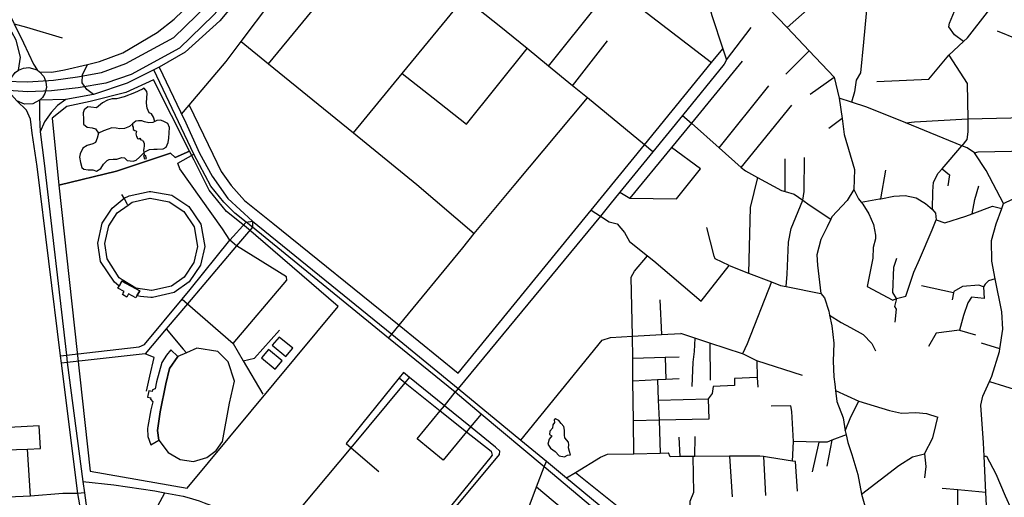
# Model space of a CAD drawing. Header units: millimetres. Extents: x 664923 to 767831, y 3118803 to 3207600.
# Tile 35 of 256: x 699129 to 700905, y 3147508 to 3148369. Entities that reach past the tile are written whole.
import ezdxf

# ---------------------------------------------------------------- set-up
doc = ezdxf.new("R2010")
doc.units = ezdxf.units.MM
for name, color, linetype in [('parks', 8, 'Continuous'), ('roads_1', 1, 'Continuous'), ('roads_2', 2, 'Continuous'), ('roads_3', 3, 'Continuous'), ('water', 7, 'Continuous')]:
    doc.layers.add(name, color=color, linetype=linetype)

msp = doc.modelspace()

# ---------------------------------------------------------------- linework, layer by layer
at = {"layer": 'parks'}
for points in [[(699409.21, 3148120.47), (699435.03, 3148132.15), (699370.37, 3148260.51), (699320.5, 3148237.6), (699256.21, 3148221.32), (699213.97, 3148212.75), (699187.65, 3148191.81), (699199.72, 3148070.68), (699303.31, 3148096.06), (699400.69, 3148128.65), (699409.21, 3148120.47)], [(699256.12, 3147555.05), (699430.66, 3147523.94), (699703.25, 3147851.75), (699537.45, 3147995.18), (699501.66, 3148023.02), (699470.72, 3148061.82), (699443.41, 3148115.65), (699435.03, 3148132.15), (699409.21, 3148120.47), (699400.69, 3148128.65), (699303.31, 3148096.06), (699199.72, 3148070.68), (699256.12, 3147555.05)], [(699303.22, 3147892.79), (699299.61, 3147895.74), (699274.5, 3147933.29), (699269.6, 3147966.03), (699277.62, 3148002.16), (699295.75, 3148029.52), (699316.96, 3148046.98), (699326.49, 3148051.35), (699362.14, 3148059.49), (699365.19, 3148059.54), (699402.95, 3148052.49), (699433.71, 3148032.23), (699455.27, 3148000.4), (699462.44, 3147959.9), (699454.83, 3147926.35), (699434.36, 3147896.09), (699407.65, 3147877.21), (699368.52, 3147868.08), (699365.39, 3147868.03), (699346.57, 3147869.89), (699340.36, 3147871.06), (699345.22, 3147880.37), (699313.08, 3147897.71), (699308.21, 3147888.81), (699303.22, 3147892.79)], [(699425.25, 3147904.92), (699402.4, 3147888.77), (699366.95, 3147880.5), (699366.36, 3147880.49), (699338.16, 3147885.24), (699313.65, 3147900.19), (699308.3, 3147903.44), (699286.49, 3147937.73), (699282.31, 3147965.59), (699289.33, 3147997.24), (699304.91, 3148020.74), (699324.29, 3148034.5), (699331.72, 3148039.78), (699363.66, 3148047.07), (699364.14, 3148047.08), (699398.15, 3148040.72), (699424.72, 3148023.22), (699443.41, 3147995.63), (699449.68, 3147960.2), (699443.15, 3147931.37), (699425.25, 3147904.92)], [(699305.98, 3147884.7), (699308.21, 3147888.81), (699313.08, 3147897.71), (699345.22, 3147880.37), (699340.36, 3147871.06), (699338.22, 3147867.56), (699325.18, 3147874.6), (699323.34, 3147871.21), (699322.12, 3147868.98), (699314.04, 3147873.34), (699315.51, 3147876.04), (699317, 3147878.75), (699305.98, 3147884.7)], [(699596.87, 3147796.76), (699584.38, 3147781.91), (699608.78, 3147761.62), (699621.26, 3147776.47), (699596.87, 3147796.76)], [(699392.14, 3147712.69), (699399.17, 3147740.04), (699414.2, 3147761.88), (699401.17, 3147773.88), (699393.55, 3147764.18), (699384.99, 3147751.15), (699375.82, 3147715.87), (699373.24, 3147703.36), (699368.39, 3147701.53), (699367.63, 3147698.38), (699361.68, 3147699.69), (699359.31, 3147688.31), (699365.21, 3147687.08), (699364.74, 3147684.9), (699368.75, 3147680.04), (699365.16, 3147665.77), (699359.89, 3147635.56), (699359.22, 3147631.74), (699360.2, 3147617.29), (699365.38, 3147602.67), (699379.88, 3147610.76), (699377.45, 3147628.51), (699382.39, 3147661.77), (699392.14, 3147712.69)], [(699442.47, 3147572.55), (699466.42, 3147579.34), (699483.08, 3147592.02), (699494.64, 3147608.51), (699507.52, 3147677.62), (699516.12, 3147717.34), (699504.65, 3147751.91), (699486.18, 3147770.58), (699448.42, 3147776.73), (699429.47, 3147768.5), (699414.2, 3147761.88), (699399.17, 3147740.04), (699392.14, 3147712.69), (699382.39, 3147661.77), (699377.45, 3147628.51), (699379.88, 3147610.76), (699396.86, 3147588.62), (699418.34, 3147576.04), (699442.47, 3147572.55)], [(699577.65, 3147774.03), (699565.17, 3147759.18), (699589.57, 3147738.89), (699602.04, 3147753.74), (699577.65, 3147774.03)]]:
    msp.add_lwpolyline(points, close=True, dxfattribs=at)
at = {"layer": 'roads_1'}
for points in [[(698978.37, 3148287.51), (699065.19, 3148264.75), (699101.77, 3148258.12), (699143.43, 3148257.28), (699189.91, 3148259.8), (699233.11, 3148266.15), (699276.4, 3148274.15), (699320.08, 3148289.92), (699406.85, 3148336.88), (699468.29, 3148396.79), (699601.35, 3148550.52)], [(699563.03, 3148469.07), (699478.5, 3148377.53), (699417.3, 3148317.71), (699329.74, 3148270.14), (699284.4, 3148254.83), (699234.54, 3148246.45), (699186.35, 3148241.09), (699143.06, 3148238.97), (699100.49, 3148242.14), (699062.41, 3148248.14), (698973.75, 3148270.26)]]:
    msp.add_lwpolyline(points, dxfattribs=at)
at = {"layer": 'roads_2'}
for points in [[(699164.85, 3148275.3), (699187.09, 3148274.55), (699209.57, 3148278.7), (699251.09, 3148288.41), (699272.92, 3148293.55), (699314.82, 3148309.62), (699376.7, 3148346.02), (699407.6, 3148370.26), (699454.7, 3148416.49), (699796.94, 3148834.1), (699902.63, 3148963.13), (699910.58, 3148972.97), (699916.35, 3148979.86), (699921.84, 3148986.56), (699941.75, 3149010.83), (700091.29, 3149193.14), (700476.3, 3149665.77), (700652.47, 3149861.1), (700773.69, 3150028), (700852.83, 3150126.56), (700990.15, 3150295.17), (701168.7, 3150503.41), (701207.98, 3150550.91), (701349.04, 3150795.5)], [(699126.93, 3148278.35), (699130.35, 3148301.33), (699122.65, 3148332.25), (699106.94, 3148361.05), (699045.27, 3148485.06), (698991.86, 3148613.12), (698913.13, 3148789.81), (698909.34, 3148798.31), (698860.52, 3148907.92), (698810.08, 3149028.68), (698802.5, 3149045.27), (698735.82, 3149191.35), (698700.26, 3149272.71), (698649.89, 3149387.95), (698619.86, 3149456.67), (698617.85, 3149461.25), (698615.68, 3149464.91), (698600.57, 3149490.42), (698533.58, 3149589.35), (698527.59, 3149598.23), (698424.32, 3149750.12), (698422.89, 3149759.68)], [(698540.68, 3149593.47), (698584.61, 3149529.62), (698628.95, 3149465.17), (698710.15, 3149277.26), (698745.74, 3149194.92), (698798.81, 3149076.98), (698818.99, 3149032.13), (698868.57, 3148914.8), (698873.57, 3148906.43), (698879.19, 3148893.72), (698919.55, 3148802.55), (698923.34, 3148793.99), (699001.04, 3148618.46), (699056.8, 3148489.1), (699118.49, 3148362.87), (699119.16, 3148361.5), (699135.75, 3148327.46), (699153.69, 3148289.2), (699160.09, 3148278.53)], [(701120.12, 3149039.09), (700979.41, 3148865.39), (700824.65, 3148669.77), (700739.02, 3148555.75), (700631.98, 3148460.74), (700512.79, 3148354.97)], [(699983.65, 3148911.15), (700042.44, 3148851.71), (700038.26, 3148852.73), (700080.1, 3148811.16), (700105.43, 3148783.51), (700280.28, 3148607.92), (700265.68, 3148608.69), (700282.45, 3148591.69), (700315.34, 3148558.32), (700410.54, 3148461.77), (700512.79, 3148354.97)], [(700410.54, 3148461.77), (700392.01, 3148433.82), (700371.88, 3148396.54), (700376.9, 3148376.85), (700396.85, 3148316.55), (700403.34, 3148296.92), (700399.09, 3148288.7), (700324.07, 3148196.5), (700270.75, 3148130.98), (700211.32, 3148057.93), (700193.18, 3148035.64), (700176.04, 3148014.86), (700045.08, 3147855.99), (699919.79, 3147704.26), (699913.98, 3147697.24)], [(699544.42, 3148433.18), (699489.49, 3148366.95), (699427.49, 3148310.65), (699380.08, 3148283.61), (699370.96, 3148278.74), (699322.38, 3148254.71), (699261.92, 3148234.44), (699211.98, 3148225.48), (699164.75, 3148223.76)], [(699164.75, 3148223.76), (699152.27, 3148217.43), (699137.56, 3148216.86), (699123.54, 3148223), (699114.23, 3148233.78), (699111.18, 3148241.69), (699110.25, 3148250.63), (699112.99, 3148262.8), (699120.94, 3148273.96), (699126.93, 3148278.35), (699135.81, 3148281.89), (699145.26, 3148282.78), (699160.09, 3148278.53)], [(699261.92, 3148234.44), (699249.88, 3148243.44), (699241.69, 3148255.41), (699241.84, 3148269.72), (699251.09, 3148288.41)], [(699380.08, 3148283.61), (699419.03, 3148202.82), (699420.95, 3148198.78), (699425.29, 3148189.6), (699453.1, 3148128.71), (699475.96, 3148087.19), (699504.16, 3148046.95), (699548.48, 3148006.04), (699799.78, 3147801.79), (699919.79, 3147704.26), (700032.78, 3147610.99), (700078.71, 3147573.07), (700115.16, 3147542.98), (700219.27, 3147457.04), (700335.56, 3147364.28), (700404.02, 3147305.65), (700438.14, 3147276.41), (700681.67, 3147080.06)], [(699160.09, 3148278.53), (699164.85, 3148275.3)], [(699164.85, 3148275.3), (699172.26, 3148266.79), (699176.2, 3148257.21), (699176.98, 3148246.89), (699174.3, 3148236.26), (699169.78, 3148228.81), (699164.75, 3148223.76)], [(700675.92, 3147068.73), (700664.15, 3147077.73), (700461.7, 3147240.2), (700427, 3147268.05), (700328.71, 3147355.94), (700282.34, 3147392.26), (700211.3, 3147447.92), (700074.71, 3147562.45), (699960.88, 3147657.9), (699913.98, 3147697.24), (699794.15, 3147794.96), (699548.78, 3147995.08), (699537.26, 3148004.22), (699517.12, 3148020.19), (699497, 3148039.94), (699473.42, 3148068.63), (699443.01, 3148126.43), (699370.96, 3148278.74)], [(699252.29, 3147409.26), (699233.63, 3147514.76), (699204.38, 3147749.63), (699202.71, 3147762.99), (699160.23, 3148104.14), (699151.42, 3148164.69), (699148.35, 3148189.57), (699141.37, 3148205.82), (699123.54, 3148223)], [(699164.75, 3148223.76), (699164.3, 3148193.15), (699166.02, 3148166.81), (699173.08, 3148110.38), (699212.95, 3147764.15), (699214.47, 3147750.98), (699242.83, 3147536), (699245.52, 3147515.64), (699249.54, 3147488.51)], [(699211.98, 3148225.48), (699197.26, 3148214.29), (699185.74, 3148201.49), (699173.87, 3148185.13), (699166.02, 3148166.81)]]:
    msp.add_lwpolyline(points, dxfattribs=at)
at = {"layer": 'roads_3'}
for points in [[(699577.57, 3148289.82), (699833.93, 3148601), (699898.99, 3148681.14), (700038.26, 3148852.73)], [(700831.17, 3148329.84), (700814.73, 3148341.62), (700804.8, 3148356.46), (700805.47, 3148362.81), (700835.94, 3148435.67), (700834.14, 3148495.66), (700831.2, 3148611.8)], [(699420.95, 3148198.78), (699434.75, 3148215.14), (699501.13, 3148293.9), (699528.4, 3148329.93), (699582.01, 3148400.79), (699644.1, 3148482.45), (699712.71, 3148569.17)], [(699730.57, 3148165.09), (699818.67, 3148272.36), (699930.64, 3148408.75), (700052.38, 3148558.74), (700055.38, 3148562.45)], [(700631.98, 3148460.74), (700660.18, 3148432.74), (700650.54, 3148328.69), (700645.3, 3148273.2), (700637.6, 3148259.97), (700634.47, 3148238.96), (700628.91, 3148220.35)], [(700674.41, 3148257.66), (700768.32, 3148262.15), (700804.78, 3148305.17), (700831.17, 3148329.84), (700838.03, 3148336.24), (700874.36, 3148382.85), (700900.47, 3148428.31), (700925.19, 3148429.69)], [(700270.75, 3148130.98), (700255.71, 3148143.37), (700152.65, 3148228.25), (700125.81, 3148250.11), (700082.56, 3148285.34), (700043.77, 3148316.94), (699993.32, 3148357.99), (699930.64, 3148408.75)], [(700082.56, 3148285.34), (700174.24, 3148400.13), (700234.76, 3148400.58), (700376.61, 3148291.72)], [(699119.16, 3148361.5), (699141.16, 3148355.76), (699205.65, 3148336.56)], [(700403.34, 3148296.92), (700447.87, 3148354.78)], [(700512.79, 3148354.97), (700552.7, 3148312.89), (700597.78, 3148265.37), (700606.91, 3148227.44), (700612.01, 3148190.68), (700615.95, 3148162.3), (700634.54, 3148098.67), (700633.23, 3148062.73), (700621.26, 3148043.22), (700593.6, 3148013.36), (700591.79, 3148009.48), (700585.42, 3147995.81), (700573.51, 3147972.76), (700566.32, 3147944.88), (700567.73, 3147926.41), (700573.58, 3147875.54), (700580.22, 3147867.58), (700588.02, 3147843.49), (700589.58, 3147836.12), (700593.66, 3147816.93), (700597.2, 3147785.71), (700595.84, 3147753.3), (700597.42, 3147725.03), (700599.01, 3147711.73), (700600.24, 3147700.14), (700602.27, 3147680.77), (700614.27, 3147651.31), (700617.4, 3147627.7), (700619.16, 3147620.27), (700622.41, 3147606.57), (700629.88, 3147585.2), (700640.62, 3147548.92), (700647.25, 3147513.4), (700658, 3147475.48)], [(701006.57, 3148302.16), (700927.93, 3148333.95), (700892.35, 3148348.33)], [(699528.4, 3148329.93), (699577.57, 3148289.82), (699667.21, 3148216.72), (699730.57, 3148165.09), (699844.99, 3148071.86), (699948.21, 3147983.32)], [(699818.67, 3148272.36), (699874.67, 3148228.05), (699934.73, 3148180.54), (700043.77, 3148316.94)], [(699919.43, 3147731.67), (700095.23, 3147947.12), (700159.48, 3148025.7), (700255.71, 3148143.37), (700376.61, 3148291.72), (700396.85, 3148316.55)], [(700125.81, 3148250.11), (700189.21, 3148330.73)], [(700510.28, 3148270.9), (700552.7, 3148312.89)], [(700804.78, 3148305.17), (700837.36, 3148253.98), (700838.59, 3148190.13), (700839.04, 3148166.67), (700836.76, 3148153.35), (700827.79, 3148141.89)], [(700431.98, 3148294.39), (700340.16, 3148182.31), (700304.61, 3148138.93), (700229.46, 3148047.2)], [(700554.21, 3148234.71), (700597.78, 3148265.37)], [(699372.34, 3148185.5), (699370.02, 3148193.51), (699366.72, 3148199.09), (699362.24, 3148201.46), (699358.89, 3148209.74), (699357.77, 3148218.3), (699358.08, 3148228.61), (699358.96, 3148235.48), (699357.9, 3148239.39), (699353.36, 3148245.44), (699350.23, 3148243.95)], [(700390.11, 3148138.27), (700479.68, 3148250.03)], [(699350.23, 3148243.95), (699335.7, 3148237.46), (699317.02, 3148229.86), (699303.49, 3148226.52), (699295.48, 3148226.38), (699287.15, 3148224.16), (699278.17, 3148219.15), (699267.53, 3148209.96), (699257.39, 3148211.17), (699251.81, 3148211.78), (699245.29, 3148206.47), (699243.28, 3148200.89), (699243.84, 3148189.1), (699243.98, 3148180.45), (699250.69, 3148175.35), (699259.42, 3148174.12), (699265.73, 3148172.15), (699271.08, 3148164.26), (699268.45, 3148155.2), (699265.44, 3148147.88), (699260.94, 3148145.09), (699250.64, 3148141.97), (699242.58, 3148137.67), (699238.09, 3148127.05), (699236.46, 3148121.14), (699238.35, 3148111.37), (699240.96, 3148102.59), (699244.7, 3148099.72), (699252.62, 3148098.13), (699260.75, 3148098.27), (699267.43, 3148096.18), (699274.99, 3148100.96), (699279.8, 3148108.39), (699286.33, 3148115.36), (699290, 3148116.9), (699297.38, 3148117.51), (699303.78, 3148117.62), (699313.1, 3148120.73), (699317.79, 3148120.06), (699322.54, 3148115.49), (699333.66, 3148113.72), (699339.05, 3148115.52), (699345.12, 3148121.27), (699352.74, 3148129.11), (699354.32, 3148130.74), (699363.12, 3148135.05), (699370.99, 3148135.92), (699376.66, 3148135.77), (699387.5, 3148135.95), (699393.1, 3148139.49), (699396.42, 3148147.38), (699397.76, 3148155.25), (699398.58, 3148165.31), (699399.16, 3148174.64), (699396.08, 3148181.94), (699390.12, 3148185.03), (699383.41, 3148188.1), (699376.03, 3148187.48), (699372.34, 3148185.5), (699368.95, 3148183.68), (699361.57, 3148182.83), (699354.14, 3148184.91), (699348.93, 3148187.03), (699343.03, 3148186.68), (699338.11, 3148186.1), (699332.51, 3148181.59), (699326.94, 3148176.36), (699318.12, 3148173.02), (699309.27, 3148172.13), (699303.09, 3148173.26), (699294.94, 3148174.1), (699288.59, 3148171.54), (699279.76, 3148168.45), (699271.08, 3148164.26)], [(699794.15, 3147794.96), (699799.78, 3147801.79), (699813.3, 3147818.2), (699928.17, 3147957.68), (699948.21, 3147983.32), (700020.33, 3148070.1), (700152.65, 3148228.25)], [(700903.05, 3148037.68), (700871.67, 3148097.27), (700850.89, 3148129.3), (700837.89, 3148137.78), (700827.79, 3148141.89), (700726.78, 3148182.93), (700656.68, 3148211.41), (700628.91, 3148220.35), (700606.91, 3148227.44)], [(699434.75, 3148215.14), (699477, 3148126.65), (699492.22, 3148095.65), (699510.03, 3148070.39), (699534.47, 3148043.17), (699585.16, 3148002.43), (699813.3, 3147818.2), (699919.43, 3147731.67)], [(700430.32, 3148102.82), (700521.27, 3148214.96)], [(700324.07, 3148196.5), (700340.16, 3148182.31), (700390.11, 3148138.27), (700430.32, 3148102.82), (700437.63, 3148096.37), (700459.44, 3148084.67), (700503.01, 3148061.31), (700509.13, 3148059.4), (700525.76, 3148054.2), (700541.31, 3148043.39), (700552.77, 3148035.42), (700591.79, 3148009.48)], [(700726.78, 3148182.93), (700742.42, 3148185.22), (700838.59, 3148190.13), (700916.16, 3148192.03), (700958.25, 3148195.18)], [(699332.51, 3148181.59), (699332.22, 3148176.93), (699333.61, 3148175.61), (699333.44, 3148171.08), (699336.3, 3148169.04), (699339.4, 3148168.11), (699338.5, 3148163.32), (699339.37, 3148158.73)], [(700612.01, 3148190.68), (700588.33, 3148173.14)], [(699339.37, 3148158.73), (699340.5, 3148156.58)], [(699340.5, 3148156.58), (699341.48, 3148154.66), (699343.7, 3148154.34), (699345.77, 3148155.71), (699347.54, 3148152.68), (699350.15, 3148151.63), (699351.71, 3148149.63)], [(699351.71, 3148149.63), (699352.78, 3148147.53)], [(699352.78, 3148147.53), (699353.08, 3148145.67), (699353.39, 3148141.63), (699352.86, 3148136.96), (699351.93, 3148133.76), (699352.74, 3148129.11), (699353.93, 3148124.48), (699352.09, 3148124.08), (699353.92, 3148118.1), (699357.35, 3148119.03), (699355.53, 3148124.99)], [(700313.48, 3148046.13), (700356.93, 3148100.19), (700304.61, 3148138.93)], [(700775.24, 3148026.89), (700775.85, 3148059.41), (700777.11, 3148076.36), (700785.54, 3148092.28), (700792.4, 3148100.33), (700827.79, 3148141.89)], [(700903.05, 3148037.68), (700949.56, 3148059.69), (700957.33, 3148063.37), (700971.56, 3148070.1), (701025.94, 3148095.83), (701063.76, 3148115.4), (701101.99, 3148135.18), (701122.72, 3148145.91), (701142.64, 3148147.03), (701164.52, 3148148.26), (701177.06, 3148148.2), (701213.59, 3148148.05), (701248.01, 3148147.91), (701369.93, 3148147.41), (701487.75, 3148151.31)], [(699513.56, 3147785.09), (699610.43, 3147899.5), (699609.98, 3147905.39), (699520.12, 3147961.28), (699508.09, 3147971.46), (699494.53, 3147992.2), (699417.78, 3148100.36), (699413.92, 3148110.35), (699443.01, 3148126.43)], [(700511.11, 3147887.71), (700513.21, 3147910.35), (700515.52, 3147967.72), (700520.12, 3147992.81), (700541.31, 3148043.39), (700543.93, 3148059.4), (700544.43, 3148120.77)], [(700850.89, 3148129.3), (700857.64, 3148130.81), (700947.45, 3148132.82)], [(700509.13, 3148059.4), (700509.48, 3148118.06)], [(700682.14, 3148046.35), (700690.69, 3148097.59)], [(700792.4, 3148100.33), (700805.82, 3148089.53), (700802.87, 3148069.66)], [(700459.44, 3148084.67), (700446, 3148030.21), (700443.34, 3147912.19)], [(700846.66, 3148019.22), (700851.24, 3148045.09), (700858.95, 3148069.65)], [(699324.29, 3148034.5), (699323.3, 3148036.07), (699316.96, 3148046.98), (699313.08, 3148053.72)], [(700211.32, 3148057.93), (700229.46, 3148047.2), (700313.48, 3148046.13)], [(700633.23, 3148062.73), (700641.67, 3148045.77), (700646.61, 3148040.08), (700649.57, 3148036.67), (700660.12, 3148018.96), (700668.57, 3147999.49), (700672.37, 3147980.69), (700672.29, 3147974.15), (700668.31, 3147958.31), (700667.47, 3147939.25), (700657.13, 3147887.71), (700703.77, 3147863.1), (700709.91, 3147866.1)], [(700646.61, 3148040.08), (700679.38, 3148045.84), (700682.14, 3148046.35), (700705.6, 3148050.71), (700725.88, 3148052.21), (700745.68, 3148047.74), (700762.48, 3148037.83), (700775.24, 3148026.89), (700780.38, 3148020.25), (700781.75, 3148008.14)], [(700781.75, 3148008.14), (700797.12, 3148002.64), (700835.2, 3148015.02), (700846.66, 3148019.22), (700883.24, 3148032.58), (700899.91, 3148028.88)], [(700856.19, 3147284.26), (700868.88, 3147331.06), (700880.34, 3147412.89), (700875.57, 3147435.66), (700872.89, 3147480.78), (700871.26, 3147516.68), (700868.3, 3147581.85), (700867.2, 3147606.1), (700862.21, 3147674.04), (700865.77, 3147689.89), (700877.76, 3147716.45), (700882.1, 3147726.08), (700896.11, 3147770.94), (700896.81, 3147775.74), (700901.99, 3147810.76), (700900.36, 3147842.29), (700888.21, 3147902.07), (700881.85, 3147933.39), (700881.76, 3147970.66), (700889.99, 3148001), (700899.91, 3148028.88), (700903.05, 3148037.68)], [(700159.48, 3148025.7), (700176.04, 3148014.86), (700191.98, 3148004.41), (700206.1, 3148000.95), (700219.8, 3147985.34), (700228.76, 3147969.25), (700261.07, 3147943.27), (700272.36, 3147934.2), (700357.97, 3147861.58), (700408.56, 3147925.8), (700443.34, 3147912.19), (700484.45, 3147896.12), (700500.77, 3147889.72), (700511.11, 3147887.71), (700573.58, 3147875.54)], [(699202.71, 3147762.99), (699212.95, 3147764.15), (699344.33, 3147779.12), (699353.93, 3147783.14), (699421.72, 3147865.19), (699435.99, 3147882.46), (699508.09, 3147971.46), (699537.26, 3148004.22), (699548.48, 3148006.04)], [(699548.48, 3148006.04), (699548.78, 3147995.08), (699520.12, 3147961.28), (699431.58, 3147856.88), (699392.99, 3147811.37), (699355.14, 3147766.72), (699214.47, 3147750.98), (699204.38, 3147749.63)], [(700709.91, 3147866.1), (700727.05, 3147870.24), (700741.59, 3147913.78), (700751.83, 3147936.84), (700774.52, 3147989.94), (700781.75, 3148008.14)], [(700408.56, 3147925.8), (700382.91, 3147937.64), (700381.08, 3147942.8), (700368.02, 3147994.13)], [(700236.53, 3147586.34), (700235.8, 3147645.7), (700234.92, 3147717.07), (700234.41, 3147758.6), (700233.93, 3147798.29), (700231.52, 3147904.99), (700237.55, 3147915.58), (700261.07, 3147943.27)], [(700709.91, 3147866.1), (700703.53, 3147876.96), (700705.47, 3147922.77), (700710.99, 3147939.03)], [(700484.45, 3147896.12), (700440.76, 3147784.36), (700432.53, 3147766.32)], [(700888.21, 3147902.07), (700875.84, 3147897.99), (700870.06, 3147892.31), (700867.13, 3147887.37), (700868.32, 3147866.03), (700845.58, 3147868.5), (700838.91, 3147858.59), (700830.95, 3147835.87), (700823.75, 3147809.36), (700781.59, 3147803.88), (700767.78, 3147779.97)], [(700867.13, 3147887.37), (700858.47, 3147890.35), (700829.1, 3147888.08), (700813.27, 3147879.1), (700812.8, 3147876.3), (700810.78, 3147863.96)], [(700812.8, 3147876.3), (700755.24, 3147889.27)], [(699421.72, 3147865.19), (699431.58, 3147856.88), (699513.56, 3147785.09), (699531.92, 3147753.94), (699567.34, 3147693.84)], [(700283.29, 3147863.92), (700286.23, 3147801.27)], [(700709.91, 3147866.1), (700706.86, 3147852), (700709.46, 3147847.05), (700707.15, 3147823.92)], [(700589.58, 3147836.12), (700610.47, 3147823.04), (700627.25, 3147814.09), (700650.29, 3147801.4), (700665.85, 3147784.93), (700672.26, 3147771.77)], [(699392.99, 3147811.37), (699423.55, 3147774.92), (699429.47, 3147768.5)], [(699531.92, 3147753.94), (699552.53, 3147758.47), (699597.11, 3147808.99)], [(700032.78, 3147610.99), (700179.28, 3147791.19), (700194.3, 3147796.18), (700233.93, 3147798.29), (700286.23, 3147801.27), (700321.33, 3147803.27)], [(700540.56, 3147727.43), (700458.5, 3147753.74), (700435.67, 3147765.28), (700432.53, 3147766.32), (700373.33, 3147785.99), (700346.44, 3147794.93), (700321.33, 3147803.27)], [(700823.75, 3147809.36), (700852.89, 3147800.61)], [(700346.44, 3147794.93), (700345.47, 3147770.67), (700343.09, 3147751.58), (700340.94, 3147707.3)], [(700373.33, 3147785.99), (700374.39, 3147718.83)], [(700896.81, 3147775.74), (700863.53, 3147785.45)], [(699357.54, 3147698.91), (699363.33, 3147726.48), (699371.59, 3147760.02), (699355.14, 3147766.72)], [(700234.41, 3147758.6), (700292.69, 3147760.31), (700317.91, 3147761.04)], [(700292.69, 3147760.31), (700294.21, 3147720.12)], [(700458.5, 3147753.74), (700458.82, 3147723.54), (700460.08, 3147706.44)], [(699787.49, 3147336.21), (699827.62, 3147384.47), (699877.78, 3147444.77), (699994.12, 3147584.66), (699994.8, 3147590.96), (699986.78, 3147597.91), (699941.64, 3147634.62), (699894.75, 3147672.77), (699831.91, 3147723.89), (699821.08, 3147732.69), (699813.26, 3147723.05), (699717.52, 3147604.73), (699726.4, 3147597.19), (699776.68, 3147554.43)], [(699897.2, 3147407.59), (699819.75, 3147312.06), (699804.71, 3147323.33), (699787.49, 3147336.21), (699683.84, 3147414.34), (699615.42, 3147452.11), (699612.94, 3147458.35), (699618.68, 3147467.82), (699726.4, 3147597.19), (699824.04, 3147714.44), (699831.91, 3147723.89)], [(699813.26, 3147723.05), (699824.04, 3147714.44), (699887.4, 3147663.85), (699934.64, 3147626.12), (699978.99, 3147590.69), (699981.09, 3147584.04), (699976.44, 3147578.46), (699884.11, 3147464.66), (699872.07, 3147449.81), (699822.18, 3147388.3)], [(700318.17, 3147721.35), (700294.21, 3147720.12), (700279.32, 3147719.35), (700234.92, 3147717.07)], [(700279.32, 3147719.35), (700280.62, 3147682.98), (700281.93, 3147646.77), (700284.06, 3147587.42)], [(700458.82, 3147723.54), (700418.03, 3147722.26), (700418.26, 3147709.19), (700379.41, 3147707.56), (700377.89, 3147695.03), (700370.71, 3147685.48)], [(700877.76, 3147716.45), (700931.94, 3147699.74), (700995.46, 3147679.57), (701058.35, 3147654.48), (701068.85, 3147654.84), (701147.26, 3147657.54)], [(699960.88, 3147657.9), (699941.64, 3147634.62), (699934.64, 3147626.12), (699892.35, 3147574.75), (699845.49, 3147612.93), (699887.4, 3147663.85), (699894.75, 3147672.77), (699913.98, 3147697.24)], [(700600.24, 3147700.14), (700642.11, 3147680.87), (700697.51, 3147664.11), (700719.05, 3147659.48), (700744.75, 3147660.88), (700764.52, 3147658.72), (700784.54, 3147652.33)], [(700280.62, 3147682.98), (700370.71, 3147685.48), (700371.89, 3147648.84)], [(700617.4, 3147627.7), (700627.88, 3147653.12), (700642.11, 3147680.87)], [(700522.84, 3147573.22), (700524.21, 3147608.45), (700521.17, 3147662.65), (700519.63, 3147673.01), (700484.07, 3147672.03)], [(700371.89, 3147648.84), (700281.93, 3147646.77), (700235.8, 3147645.7)], [(700647.25, 3147513.4), (700714.28, 3147565.13), (700738.77, 3147580.75), (700760.53, 3147586.12), (700775.51, 3147615.24), (700781.12, 3147637.45), (700784.54, 3147652.33)], [(699148.26, 3147509.56), (699143, 3147594.85), (699166.32, 3147595.77), (699164, 3147636.75), (699087.04, 3147632.48), (699081.15, 3147624.12), (699083.1, 3147593.02), (699143, 3147594.85)], [(700320.08, 3147581.14), (700317.92, 3147616.48)], [(700346.56, 3147581.34), (700346.92, 3147617.55)], [(700619.16, 3147620.27), (700593.8, 3147610.56), (700584.96, 3147607.18), (700570.29, 3147607.49), (700524.21, 3147608.45)], [(700570.29, 3147607.49), (700557.83, 3147553.42)], [(700593.8, 3147610.56), (700584.35, 3147563.68)], [(699882.35, 3147418.07), (699897.2, 3147407.59), (699985.87, 3147345.05), (700010.77, 3147393), (700035.16, 3147457.64), (700061.13, 3147526.44), (700074.71, 3147562.45), (700078.71, 3147573.07)], [(700115.16, 3147542.98), (700131.34, 3147552.77), (700176.46, 3147580.11), (700188.78, 3147585.26), (700236.53, 3147586.34), (700284.06, 3147587.42), (700298.74, 3147587.74)], [(700531.34, 3147518.92), (700528.31, 3147572.35), (700522.84, 3147573.22), (700480.99, 3147579.81), (700470.28, 3147581.31), (700463.75, 3147582.21), (700408.81, 3147581.81), (700346.56, 3147581.34), (700342.9, 3147581.31), (700320.08, 3147581.14), (700302.08, 3147581), (700298.74, 3147587.74)], [(700342.9, 3147581.31), (700344.19, 3147516.51), (700337.69, 3147500.42), (700337.7, 3147477.22)], [(700408.81, 3147581.81), (700413.94, 3147508.65)], [(700470.28, 3147581.31), (700473.66, 3147511.02)], [(700760.53, 3147586.12), (700763.25, 3147563.08), (700760.49, 3147542.83)], [(700868.3, 3147581.85), (700872.24, 3147581.94), (700889.42, 3147550.09), (700906.15, 3147510.17), (700917.59, 3147485.36), (700929.22, 3147473.05), (700946.75, 3147465.27), (700978.22, 3147456.76), (701006.83, 3147448.23)], [(700131.34, 3147552.77), (700275.35, 3147437.12), (700365.53, 3147364.7), (700381.66, 3147351.75), (700417.97, 3147321.81), (700514.43, 3147242.27), (700660.77, 3147121.62)], [(699242.83, 3147536), (699298.73, 3147530.43), (699372.42, 3147519.16), (699390.62, 3147515.92), (699423.71, 3147510.02), (699434.33, 3147506.84), (699452.63, 3147501.34), (699461.55, 3147497.97), (699489.2, 3147487.5), (699528.15, 3147470.15), (699617.88, 3147430.19), (699661.05, 3147406.46), (699689.63, 3147384.98), (699712.64, 3147366.66), (699752.16, 3147335.2), (699776.89, 3147315.53), (699831.56, 3147272.01), (699855.95, 3147251.63), (699963.54, 3147161.76), (700004.48, 3147127.56), (700041.15, 3147096.92), (700084.89, 3147060.38)], [(700061.13, 3147526.44), (700252.12, 3147366.24)], [(700871.26, 3147516.68), (700821.02, 3147521.08), (700792.49, 3147523.58)], [(700819.68, 3147440.93), (700820.09, 3147465.73), (700821.02, 3147521.08)], [(699245.52, 3147515.64), (699233.63, 3147514.76), (699206.56, 3147514.61), (699148.26, 3147509.56), (698919.6, 3147499.46), (698825.53, 3147494.99), (698516.81, 3147480.55), (698447.83, 3147477.38)], [(699352.63, 3147445.45), (699390.62, 3147515.92)]]:
    msp.add_lwpolyline(points, dxfattribs=at)
at = {"layer": 'water'}
msp.add_lwpolyline([(700095.4, 3147649.15), (700092.95, 3147647.63), (700093.54, 3147642.5), (700090.4, 3147638.52), (700089.76, 3147632.38), (700084.68, 3147626.89), (700084.05, 3147620.76), (700088.28, 3147618.37), (700083.95, 3147612.43), (700081.63, 3147603.81), (700086.43, 3147596.53), (700094.67, 3147590.54), (700101.7, 3147582.82), (700111.1, 3147580.77), (700116.71, 3147583.56), (700122.38, 3147584.15), (700120.29, 3147590.49), (700118.7, 3147596.83), (700119.35, 3147602.49), (700118.78, 3147607.13), (700111.74, 3147614.86), (700111.17, 3147619.75), (700111.26, 3147628.82), (700110.41, 3147635.67), (700105.39, 3147640.98), (700101.11, 3147646.05), (700095.4, 3147649.15)], close=True, dxfattribs=at)

doc.saveas('drawing.dxf')
